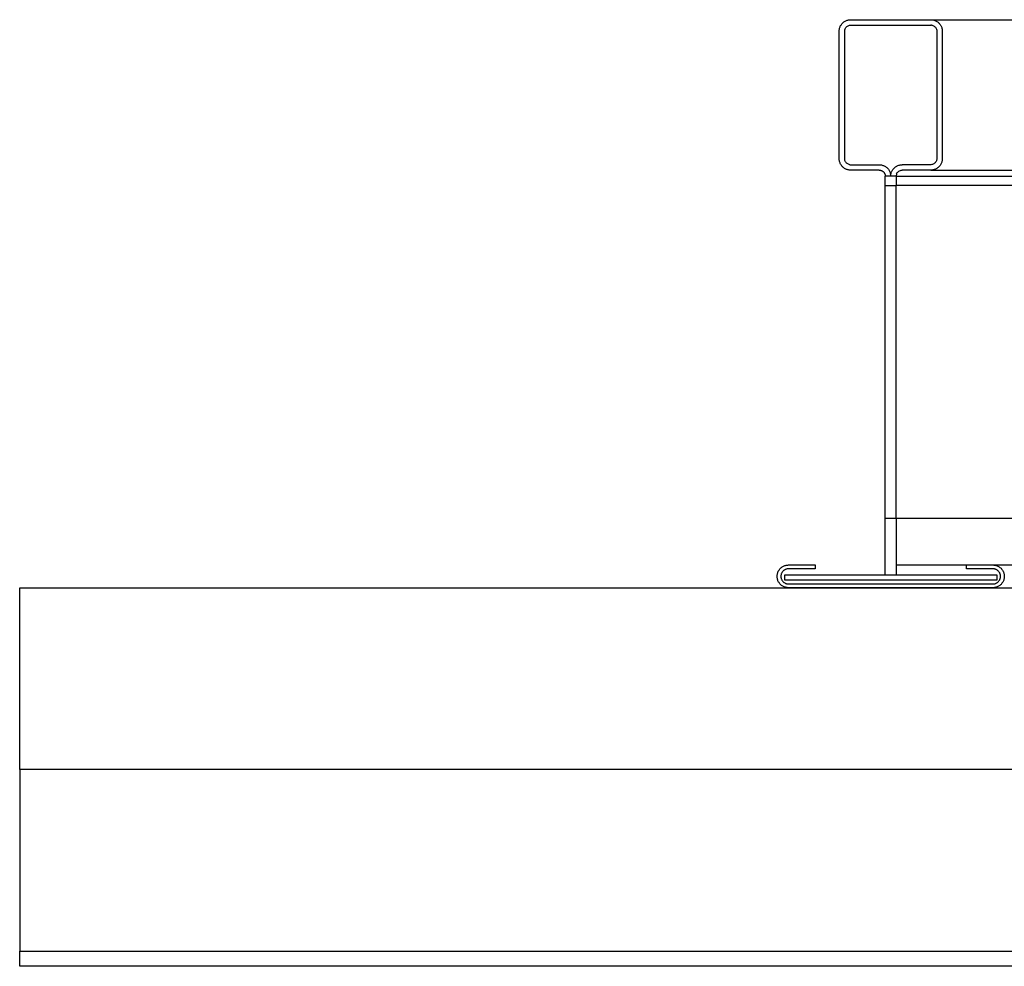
# Model space of a CAD drawing. Header units: millimetres. Extents: x 2505.31 to 2510.58, y 5110.13 to 5113.73.
# Tile 1 of 37: x 2505.5812 to 2505.6462, y 5110.3633 to 5110.4258. Entities that reach past the tile are written whole.
import ezdxf

# ---------------------------------------------------------------- set-up
doc = ezdxf.new("R2010")
doc.units = ezdxf.units.MM

# ---------------------------------------------------------------- blocks, each defined once
blk = doc.blocks.new('Aries60x60_HS_lat2')
for p, q in [((2505.635321, 5110.425176), (2505.635329, 5110.425223)), ((2505.635329, 5110.425223), (2505.635339, 5110.42527)), ((2505.635339, 5110.42527), (2505.635352, 5110.425315)), ((2505.635352, 5110.425315), (2505.635369, 5110.42536)), ((2505.635369, 5110.42536), (2505.635388, 5110.425404)), ((2505.635388, 5110.425404), (2505.635409, 5110.425447)), ((2505.635409, 5110.425447), (2505.635434, 5110.425488)), ((2505.635434, 5110.425488), (2505.63546, 5110.425527)), ((2505.63546, 5110.425527), (2505.63549, 5110.425565)), ((2505.63549, 5110.425565), (2505.635521, 5110.425601)), ((2505.635521, 5110.425601), (2505.635555, 5110.425635)), ((2505.635555, 5110.425635), (2505.635591, 5110.425666)), ((2505.635591, 5110.425666), (2505.635628, 5110.425695)), ((2505.635628, 5110.425695), (2505.635668, 5110.425722)), ((2505.635668, 5110.425722), (2505.635709, 5110.425747)), ((2505.635688, 5110.42518), (2505.635703, 5110.425228)), ((2505.635703, 5110.425228), (2505.635725, 5110.425273)), ((2505.635709, 5110.425747), (2505.635752, 5110.425768)), ((2505.635725, 5110.425273), (2505.635752, 5110.425316)), ((2505.635752, 5110.425768), (2505.635795, 5110.425787)), ((2505.635752, 5110.425316), (2505.635784, 5110.425354)), ((2505.635784, 5110.425354), (2505.63582, 5110.425389)), ((2505.635795, 5110.425787), (2505.63584, 5110.425803)), ((2505.63582, 5110.425389), (2505.635861, 5110.425418)), ((2505.63584, 5110.425803), (2505.635886, 5110.425817)), ((2505.635861, 5110.425418), (2505.635905, 5110.425443)), ((2505.635886, 5110.425817), (2505.635933, 5110.425827)), ((2505.635905, 5110.425443), (2505.635952, 5110.425461)), ((2505.635933, 5110.425827), (2505.63598, 5110.425835)), ((2505.635952, 5110.425461), (2505.636, 5110.425474)), ((2505.63598, 5110.425835), (2505.636027, 5110.425839)), ((2505.636, 5110.425474), (2505.636075, 5110.425481)), ((2505.636027, 5110.425839), (2505.636075, 5110.425841)), ((2505.636075, 5110.425841), (2505.641355, 5110.425841)), ((2505.636075, 5110.425481), (2505.641355, 5110.425481)), ((2505.641355, 5110.425841), (2505.641403, 5110.425839)), ((2505.641405, 5110.425477), (2505.641355, 5110.425481)), ((2505.641403, 5110.425839), (2505.64145, 5110.425835)), ((2505.641405, 5110.425477), (2505.641454, 5110.425468)), ((2505.64145, 5110.425835), (2505.641497, 5110.425827)), ((2505.641454, 5110.425468), (2505.641502, 5110.425453)), ((2505.641497, 5110.425827), (2505.641544, 5110.425817)), ((2505.641502, 5110.425453), (2505.641548, 5110.425431)), ((2505.64159, 5110.425803), (2505.641544, 5110.425817)), ((2505.641548, 5110.425431), (2505.64159, 5110.425404)), ((2505.64159, 5110.425803), (2505.641635, 5110.425787)), ((2505.64159, 5110.425404), (2505.641629, 5110.425372)), ((2505.641629, 5110.425372), (2505.641663, 5110.425336)), ((2505.641635, 5110.425787), (2505.641679, 5110.425768)), ((2505.641663, 5110.425336), (2505.641693, 5110.425295)), ((2505.641679, 5110.425768), (2505.641721, 5110.425747)), ((2505.641693, 5110.425295), (2505.641717, 5110.425251)), ((2505.641717, 5110.425251), (2505.641735, 5110.425204)), ((2505.641721, 5110.425747), (2505.641762, 5110.425722)), ((2505.641735, 5110.425204), (2505.641748, 5110.425156)), ((2505.641762, 5110.425722), (2505.641802, 5110.425695)), ((2505.641802, 5110.425695), (2505.641839, 5110.425666)), ((2505.641839, 5110.425666), (2505.641875, 5110.425635)), ((2505.641875, 5110.425635), (2505.641909, 5110.425601)), ((2505.641909, 5110.425601), (2505.641941, 5110.425565)), ((2505.641941, 5110.425565), (2505.64197, 5110.425527)), ((2505.64197, 5110.425527), (2505.641997, 5110.425488)), ((2505.641997, 5110.425488), (2505.642021, 5110.425447)), ((2505.642021, 5110.425447), (2505.642043, 5110.425404)), ((2505.642043, 5110.425404), (2505.642062, 5110.42536)), ((2505.642062, 5110.42536), (2505.642078, 5110.425315)), ((2505.642078, 5110.425315), (2505.642091, 5110.42527)), ((2505.642091, 5110.42527), (2505.642101, 5110.425223)), ((2505.642101, 5110.425223), (2505.642109, 5110.425176)), ((2505.635315, 5110.425081), (2505.635317, 5110.425128)), ((2505.635315, 5110.416664), (2505.635315, 5110.425081)), ((2505.635317, 5110.425128), (2505.635321, 5110.425176)), ((2505.635675, 5110.425081), (2505.635678, 5110.425131)), ((2505.635675, 5110.416664), (2505.635675, 5110.425081)), ((2505.635678, 5110.425131), (2505.635688, 5110.42518)), ((2505.641748, 5110.425156), (2505.641755, 5110.425081)), ((2505.641755, 5110.425081), (2505.641755, 5110.416664)), ((2505.642109, 5110.425176), (2505.642113, 5110.425128)), ((2505.642113, 5110.425128), (2505.642115, 5110.425081)), ((2505.642115, 5110.425081), (2505.642115, 5110.416664)), ((2505.635317, 5110.416616), (2505.635315, 5110.416664)), ((2505.635321, 5110.416568), (2505.635317, 5110.416616)), ((2505.635329, 5110.416521), (2505.635321, 5110.416568)), ((2505.635339, 5110.416475), (2505.635329, 5110.416521)), ((2505.635352, 5110.416429), (2505.635339, 5110.416475)), ((2505.635369, 5110.416384), (2505.635352, 5110.416429)), ((2505.635388, 5110.41634), (2505.635369, 5110.416384)), ((2505.635409, 5110.416298), (2505.635388, 5110.41634)), ((2505.635434, 5110.416257), (2505.635409, 5110.416298)), ((2505.63546, 5110.416217), (2505.635434, 5110.416257)), ((2505.63549, 5110.416179), (2505.63546, 5110.416217)), ((2505.635521, 5110.416144), (2505.63549, 5110.416179)), ((2505.635555, 5110.41611), (2505.635521, 5110.416144)), ((2505.635591, 5110.416078), (2505.635555, 5110.41611)), ((2505.635682, 5110.416589), (2505.635675, 5110.416664)), ((2505.635695, 5110.41654), (2505.635682, 5110.416589)), ((2505.635713, 5110.416493), (2505.635695, 5110.41654)), ((2505.635737, 5110.416449), (2505.635713, 5110.416493)), ((2505.635767, 5110.416409), (2505.635737, 5110.416449)), ((2505.635801, 5110.416372), (2505.635767, 5110.416409)), ((2505.63584, 5110.41634), (2505.635801, 5110.416372)), ((2505.635882, 5110.416313), (2505.63584, 5110.41634)), ((2505.635928, 5110.416292), (2505.635882, 5110.416313)), ((2505.635976, 5110.416276), (2505.635928, 5110.416292)), ((2505.636025, 5110.416267), (2505.635976, 5110.416276)), ((2505.636025, 5110.416267), (2505.636075, 5110.416264)), ((2505.636075, 5110.416264), (2505.637955, 5110.416264)), ((2505.637955, 5110.416264), (2505.638005, 5110.416262)), ((2505.638005, 5110.416262), (2505.638054, 5110.416257)), ((2505.638054, 5110.416257), (2505.638103, 5110.416249)), ((2505.638103, 5110.416249), (2505.638152, 5110.416238)), ((2505.638152, 5110.416238), (2505.638199, 5110.416223)), ((2505.638199, 5110.416223), (2505.638246, 5110.416206)), ((2505.638246, 5110.416206), (2505.638291, 5110.416185)), ((2505.638291, 5110.416185), (2505.638335, 5110.416162)), ((2505.638335, 5110.416162), (2505.638377, 5110.416136)), ((2505.638377, 5110.416136), (2505.638418, 5110.416107)), ((2505.638418, 5110.416107), (2505.638456, 5110.416075)), ((2505.638991, 5110.416089), (2505.639028, 5110.416119)), ((2505.639028, 5110.416119), (2505.639068, 5110.416145)), ((2505.639068, 5110.416145), (2505.639109, 5110.41617)), ((2505.639109, 5110.41617), (2505.639151, 5110.416191)), ((2505.639151, 5110.416191), (2505.639195, 5110.41621)), ((2505.639195, 5110.41621), (2505.63924, 5110.416227)), ((2505.63924, 5110.416227), (2505.639286, 5110.41624)), ((2505.639286, 5110.41624), (2505.639333, 5110.41625)), ((2505.639333, 5110.41625), (2505.63938, 5110.416258)), ((2505.63938, 5110.416258), (2505.639427, 5110.416262)), ((2505.639427, 5110.416262), (2505.639475, 5110.416264)), ((2505.641355, 5110.416264), (2505.639475, 5110.416264)), ((2505.64143, 5110.416271), (2505.641355, 5110.416264)), ((2505.641479, 5110.416283), (2505.64143, 5110.416271)), ((2505.641525, 5110.416302), (2505.641479, 5110.416283)), ((2505.641569, 5110.416326), (2505.641525, 5110.416302)), ((2505.64161, 5110.416356), (2505.641569, 5110.416326)), ((2505.641647, 5110.41639), (2505.64161, 5110.416356)), ((2505.641679, 5110.416429), (2505.641647, 5110.41639)), ((2505.641705, 5110.416471), (2505.641679, 5110.416429)), ((2505.641727, 5110.416517), (2505.641705, 5110.416471)), ((2505.641742, 5110.416564), (2505.641727, 5110.416517)), ((2505.641752, 5110.416614), (2505.641742, 5110.416564)), ((2505.641755, 5110.416664), (2505.641752, 5110.416614)), ((2505.641875, 5110.41611), (2505.641839, 5110.416078)), ((2505.641909, 5110.416144), (2505.641875, 5110.41611)), ((2505.641941, 5110.416179), (2505.641909, 5110.416144)), ((2505.64197, 5110.416217), (2505.641941, 5110.416179)), ((2505.641997, 5110.416257), (2505.64197, 5110.416217)), ((2505.642021, 5110.416298), (2505.641997, 5110.416257)), ((2505.642043, 5110.41634), (2505.642021, 5110.416298)), ((2505.642062, 5110.416384), (2505.642043, 5110.41634)), ((2505.642078, 5110.416429), (2505.642062, 5110.416384)), ((2505.642091, 5110.416475), (2505.642078, 5110.416429)), ((2505.642101, 5110.416521), (2505.642091, 5110.416475)), ((2505.642109, 5110.416568), (2505.642101, 5110.416521)), ((2505.642113, 5110.416616), (2505.642109, 5110.416568)), ((2505.642115, 5110.416664), (2505.642113, 5110.416616)), ((2505.635628, 5110.416049), (2505.635591, 5110.416078)), ((2505.635668, 5110.416022), (2505.635628, 5110.416049)), ((2505.635709, 5110.415998), (2505.635668, 5110.416022)), ((2505.635752, 5110.415976), (2505.635709, 5110.415998)), ((2505.635795, 5110.415957), (2505.635752, 5110.415976)), ((2505.63584, 5110.415941), (2505.635795, 5110.415957)), ((2505.635886, 5110.415928), (2505.63584, 5110.415941)), ((2505.635933, 5110.415917), (2505.635886, 5110.415928)), ((2505.63598, 5110.41591), (2505.635933, 5110.415917)), ((2505.636027, 5110.415905), (2505.63598, 5110.41591)), ((2505.636075, 5110.415904), (2505.636027, 5110.415905)), ((2505.637955, 5110.415904), (2505.636075, 5110.415904)), ((2505.637955, 5110.415904), (2505.637981, 5110.415903)), ((2505.637981, 5110.415903), (2505.638007, 5110.4159)), ((2505.638007, 5110.4159), (2505.638033, 5110.415896)), ((2505.638059, 5110.41589), (2505.638033, 5110.415896)), ((2505.638059, 5110.41589), (2505.638084, 5110.415883)), ((2505.638084, 5110.415883), (2505.638108, 5110.415873)), ((2505.638108, 5110.415873), (2505.638132, 5110.415863)), ((2505.638132, 5110.415863), (2505.638155, 5110.41585)), ((2505.638155, 5110.41585), (2505.638177, 5110.415836)), ((2505.638177, 5110.415836), (2505.638199, 5110.415821)), ((2505.638199, 5110.415821), (2505.638219, 5110.415805)), ((2505.638219, 5110.415805), (2505.638238, 5110.415787)), ((2505.638238, 5110.415787), (2505.638256, 5110.415768)), ((2505.638256, 5110.415768), (2505.638272, 5110.415747)), ((2505.638272, 5110.415747), (2505.638288, 5110.415726)), ((2505.638288, 5110.415726), (2505.638301, 5110.415704)), ((2505.638301, 5110.415704), (2505.638314, 5110.415681)), ((2505.638314, 5110.415681), (2505.638325, 5110.415657)), ((2505.638325, 5110.415657), (2505.638334, 5110.415632)), ((2505.638334, 5110.415632), (2505.638341, 5110.415607)), ((2505.638341, 5110.415607), (2505.638347, 5110.415582)), ((2505.638347, 5110.415582), (2505.638352, 5110.415556)), ((2505.638352, 5110.415556), (2505.638354, 5110.41553)), ((2505.638354, 5110.41553), (2505.638355, 5110.415504)), ((2505.638715, 5110.415504), (2505.638355, 5110.415504)), ((2505.638355, 5110.414894), (2505.638355, 5110.415504)), ((2505.638456, 5110.416075), (2505.638492, 5110.416041)), ((2505.638492, 5110.416041), (2505.638526, 5110.416005)), ((2505.638526, 5110.416005), (2505.638558, 5110.415966)), ((2505.638558, 5110.415966), (2505.638587, 5110.415926)), ((2505.638587, 5110.415926), (2505.638613, 5110.415884)), ((2505.638613, 5110.415884), (2505.638637, 5110.41584)), ((2505.638637, 5110.41584), (2505.638657, 5110.415795)), ((2505.638657, 5110.415795), (2505.638675, 5110.415748)), ((2505.638675, 5110.415748), (2505.638689, 5110.4157)), ((2505.638689, 5110.4157), (2505.6387, 5110.415652)), ((2505.6387, 5110.415652), (2505.638709, 5110.415603)), ((2505.638709, 5110.415603), (2505.638729, 5110.415646)), ((2505.638709, 5110.415603), (2505.638713, 5110.415554)), ((2505.638713, 5110.415554), (2505.638715, 5110.415504)), ((2505.639075, 5110.415504), (2505.638715, 5110.415504)), ((2505.638729, 5110.415646), (2505.638739, 5110.415693)), ((2505.638739, 5110.415693), (2505.638752, 5110.415739)), ((2505.638752, 5110.415739), (2505.638768, 5110.415784)), ((2505.638768, 5110.415784), (2505.638787, 5110.415827)), ((2505.638787, 5110.415827), (2505.638809, 5110.41587)), ((2505.638809, 5110.41587), (2505.638833, 5110.415911)), ((2505.638833, 5110.415911), (2505.63886, 5110.41595)), ((2505.63886, 5110.41595), (2505.638889, 5110.415988)), ((2505.638889, 5110.415988), (2505.638921, 5110.416024)), ((2505.638921, 5110.416024), (2505.638955, 5110.416058)), ((2505.638955, 5110.416058), (2505.638991, 5110.416089)), ((2505.639075, 5110.415504), (2505.639078, 5110.415554)), ((2505.639075, 5110.415504), (2505.639075, 5110.414894)), ((2505.639088, 5110.415603), (2505.639078, 5110.415554)), ((2505.639103, 5110.415651), (2505.639088, 5110.415603)), ((2505.639103, 5110.415651), (2505.639125, 5110.415696)), ((2505.639125, 5110.415696), (2505.639151, 5110.415739)), ((2505.639151, 5110.415739), (2505.639183, 5110.415778)), ((2505.639183, 5110.415778), (2505.63922, 5110.415812)), ((2505.63922, 5110.415812), (2505.639261, 5110.415842)), ((2505.639261, 5110.415842), (2505.639305, 5110.415866)), ((2505.639305, 5110.415866), (2505.639351, 5110.415884)), ((2505.639351, 5110.415884), (2505.6394, 5110.415897)), ((2505.6394, 5110.415897), (2505.639475, 5110.415904)), ((2505.641355, 5110.415904), (2505.639475, 5110.415904)), ((2505.641403, 5110.415905), (2505.641355, 5110.415904)), ((2505.64145, 5110.41591), (2505.641403, 5110.415905)), ((2505.641497, 5110.415917), (2505.64145, 5110.41591)), ((2505.641544, 5110.415928), (2505.641497, 5110.415917)), ((2505.64159, 5110.415941), (2505.641544, 5110.415928)), ((2505.641635, 5110.415957), (2505.64159, 5110.415941)), ((2505.641679, 5110.415976), (2505.641635, 5110.415957)), ((2505.641721, 5110.415998), (2505.641679, 5110.415976)), ((2505.641762, 5110.416022), (2505.641721, 5110.415998)), ((2505.641802, 5110.416049), (2505.641762, 5110.416022)), ((2505.641839, 5110.416078), (2505.641802, 5110.416049)), ((2505.638355, 5110.414894), (2505.639075, 5110.414894)), ((2505.638355, 5110.392893), (2505.638355, 5110.414894)), ((2505.639075, 5110.392893), (2505.639075, 5110.414894)), ((2505.639075, 5110.392893), (2505.638355, 5110.392893)), ((2505.638355, 5110.389192), (2505.638355, 5110.392893)), ((2505.639075, 5110.392893), (2505.639075, 5110.389192)), ((2505.631293, 5110.389414), (2505.631316, 5110.389457)), ((2505.631316, 5110.389457), (2505.631342, 5110.389499)), ((2505.631342, 5110.389499), (2505.631371, 5110.389539)), ((2505.631371, 5110.389539), (2505.631402, 5110.389577)), ((2505.631402, 5110.389577), (2505.631436, 5110.389613)), ((2505.631436, 5110.389613), (2505.631471, 5110.389646)), ((2505.631471, 5110.389646), (2505.631509, 5110.389677)), ((2505.631509, 5110.389677), (2505.631549, 5110.389706)), ((2505.631549, 5110.389706), (2505.631591, 5110.389732)), ((2505.631591, 5110.389732), (2505.631634, 5110.389755)), ((2505.631636, 5110.389458), (2505.631612, 5110.389436)), ((2505.631634, 5110.389755), (2505.631679, 5110.389775)), ((2505.631661, 5110.389479), (2505.631636, 5110.389458)), ((2505.631688, 5110.389498), (2505.631661, 5110.389479)), ((2505.631679, 5110.389775), (2505.631725, 5110.389793)), ((2505.631716, 5110.389515), (2505.631688, 5110.389498)), ((2505.631745, 5110.389531), (2505.631716, 5110.389515)), ((2505.631725, 5110.389793), (2505.631772, 5110.389807)), ((2505.631775, 5110.389544), (2505.631745, 5110.389531)), ((2505.631772, 5110.389807), (2505.63182, 5110.389818)), ((2505.631805, 5110.389556), (2505.631775, 5110.389544)), ((2505.631836, 5110.389565), (2505.631805, 5110.389556)), ((2505.63182, 5110.389818), (2505.631868, 5110.389826)), ((2505.631868, 5110.389573), (2505.631836, 5110.389565)), ((2505.631868, 5110.389826), (2505.631917, 5110.389831)), ((2505.631901, 5110.389578), (2505.631868, 5110.389573)), ((2505.631933, 5110.389581), (2505.631901, 5110.389578)), ((2505.631917, 5110.389831), (2505.631966, 5110.389832)), ((2505.631966, 5110.389582), (2505.631933, 5110.389581)), ((2505.631966, 5110.389832), (2505.633716, 5110.389832)), ((2505.633716, 5110.389582), (2505.631966, 5110.389582)), ((2505.633716, 5110.389832), (2505.633716, 5110.389582)), ((2505.643714, 5110.389582), (2505.643714, 5110.389832)), ((2505.643714, 5110.389832), (2505.645464, 5110.389832)), ((2505.645464, 5110.389582), (2505.643714, 5110.389582)), ((2505.645464, 5110.389832), (2505.645513, 5110.389831)), ((2505.645497, 5110.389581), (2505.645464, 5110.389582)), ((2505.64553, 5110.389578), (2505.645497, 5110.389581)), ((2505.645513, 5110.389831), (2505.645562, 5110.389826)), ((2505.645562, 5110.389573), (2505.64553, 5110.389578)), ((2505.645562, 5110.389826), (2505.645611, 5110.389818)), ((2505.645594, 5110.389565), (2505.645562, 5110.389573)), ((2505.645625, 5110.389556), (2505.645594, 5110.389565)), ((2505.645611, 5110.389818), (2505.645658, 5110.389807)), ((2505.645656, 5110.389544), (2505.645625, 5110.389556)), ((2505.645685, 5110.389531), (2505.645656, 5110.389544)), ((2505.645658, 5110.389807), (2505.645705, 5110.389793)), ((2505.645714, 5110.389515), (2505.645685, 5110.389531)), ((2505.645705, 5110.389793), (2505.645751, 5110.389775)), ((2505.645742, 5110.389498), (2505.645714, 5110.389515)), ((2505.645769, 5110.389479), (2505.645742, 5110.389498)), ((2505.645751, 5110.389775), (2505.645796, 5110.389755)), ((2505.645794, 5110.389458), (2505.645769, 5110.389479)), ((2505.645818, 5110.389436), (2505.645794, 5110.389458)), ((2505.645796, 5110.389755), (2505.645839, 5110.389732)), ((2505.645839, 5110.389732), (2505.645881, 5110.389706)), ((2505.645881, 5110.389706), (2505.645921, 5110.389677)), ((2505.645921, 5110.389677), (2505.645959, 5110.389646)), ((2505.645959, 5110.389646), (2505.645995, 5110.389613)), ((2505.645995, 5110.389613), (2505.646028, 5110.389577)), ((2505.646028, 5110.389577), (2505.646059, 5110.389539)), ((2505.646059, 5110.389539), (2505.646088, 5110.389499)), ((2505.646088, 5110.389499), (2505.646114, 5110.389457)), ((2505.646114, 5110.389457), (2505.646137, 5110.389414)), ((2505.631216, 5110.389082), (2505.631217, 5110.389131)), ((2505.631217, 5110.389033), (2505.631216, 5110.389082)), ((2505.631217, 5110.389131), (2505.631222, 5110.38918)), ((2505.631222, 5110.388985), (2505.631217, 5110.389033)), ((2505.631222, 5110.38918), (2505.63123, 5110.389229)), ((2505.63123, 5110.388936), (2505.631222, 5110.388985)), ((2505.63123, 5110.389229), (2505.631241, 5110.389277)), ((2505.631241, 5110.388888), (2505.63123, 5110.388936)), ((2505.631241, 5110.389277), (2505.631256, 5110.389323)), ((2505.631256, 5110.388841), (2505.631241, 5110.388888)), ((2505.631256, 5110.389323), (2505.631273, 5110.389369)), ((2505.631273, 5110.388795), (2505.631256, 5110.388841)), ((2505.631273, 5110.389369), (2505.631293, 5110.389414)), ((2505.631467, 5110.389115), (2505.631466, 5110.389082)), ((2505.631466, 5110.389082), (2505.631467, 5110.38905)), ((2505.63147, 5110.389148), (2505.631467, 5110.389115)), ((2505.631467, 5110.38905), (2505.63147, 5110.389017)), ((2505.631475, 5110.38918), (2505.63147, 5110.389148)), ((2505.63147, 5110.389017), (2505.631475, 5110.388985)), ((2505.631483, 5110.389212), (2505.631475, 5110.38918)), ((2505.631475, 5110.388985), (2505.631483, 5110.388953)), ((2505.631492, 5110.389243), (2505.631483, 5110.389212)), ((2505.631483, 5110.388953), (2505.631492, 5110.388922)), ((2505.631504, 5110.389274), (2505.631492, 5110.389243)), ((2505.631492, 5110.388922), (2505.631504, 5110.388891)), ((2505.631517, 5110.389304), (2505.631504, 5110.389274)), ((2505.631504, 5110.388891), (2505.631517, 5110.388861)), ((2505.631533, 5110.389332), (2505.631517, 5110.389304)), ((2505.631517, 5110.388861), (2505.631533, 5110.388832)), ((2505.63155, 5110.38936), (2505.631533, 5110.389332)), ((2505.631533, 5110.388832), (2505.63155, 5110.388805)), ((2505.631569, 5110.389387), (2505.63155, 5110.38936)), ((2505.63155, 5110.388805), (2505.631569, 5110.388778)), ((2505.63159, 5110.389412), (2505.631569, 5110.389387)), ((2505.631612, 5110.389436), (2505.63159, 5110.389412)), ((2505.631716, 5110.388832), (2505.631716, 5110.389192)), ((2505.631716, 5110.389192), (2505.638355, 5110.389192)), ((2505.645714, 5110.388832), (2505.631716, 5110.388832)), ((2505.638355, 5110.389192), (2505.639075, 5110.389192)), ((2505.639075, 5110.389192), (2505.645714, 5110.389192)), ((2505.645714, 5110.389192), (2505.645714, 5110.388832)), ((2505.64584, 5110.389412), (2505.645818, 5110.389436)), ((2505.645861, 5110.389387), (2505.64584, 5110.389412)), ((2505.64588, 5110.38936), (2505.645861, 5110.389387)), ((2505.645861, 5110.388778), (2505.64588, 5110.388805)), ((2505.645897, 5110.389332), (2505.64588, 5110.38936)), ((2505.64588, 5110.388805), (2505.645897, 5110.388832)), ((2505.645913, 5110.389304), (2505.645897, 5110.389332)), ((2505.645897, 5110.388832), (2505.645913, 5110.388861)), ((2505.645926, 5110.389274), (2505.645913, 5110.389304)), ((2505.645913, 5110.388861), (2505.645926, 5110.388891)), ((2505.645938, 5110.389243), (2505.645926, 5110.389274)), ((2505.645926, 5110.388891), (2505.645938, 5110.388922)), ((2505.645947, 5110.389212), (2505.645938, 5110.389243)), ((2505.645938, 5110.388922), (2505.645947, 5110.388953)), ((2505.645955, 5110.38918), (2505.645947, 5110.389212)), ((2505.645947, 5110.388953), (2505.645955, 5110.388985)), ((2505.64596, 5110.389148), (2505.645955, 5110.38918)), ((2505.645955, 5110.388985), (2505.64596, 5110.389017)), ((2505.645963, 5110.389115), (2505.64596, 5110.389148)), ((2505.64596, 5110.389017), (2505.645963, 5110.38905)), ((2505.645964, 5110.389082), (2505.645963, 5110.389115)), ((2505.645963, 5110.38905), (2505.645964, 5110.389082)), ((2505.646137, 5110.389414), (2505.646157, 5110.389369)), ((2505.646157, 5110.389369), (2505.646174, 5110.389323)), ((2505.646174, 5110.388841), (2505.646157, 5110.388795)), ((2505.646174, 5110.389323), (2505.646189, 5110.389277)), ((2505.646189, 5110.388888), (2505.646174, 5110.388841)), ((2505.646189, 5110.389277), (2505.6462, 5110.389229)), ((2505.6462, 5110.388936), (2505.646189, 5110.388888)), ((2505.6462, 5110.389229), (2505.646208, 5110.38918)), ((2505.646208, 5110.388985), (2505.6462, 5110.388936)), ((2505.646208, 5110.38918), (2505.646213, 5110.389131)), ((2505.646213, 5110.389033), (2505.646208, 5110.388985)), ((2505.646213, 5110.389131), (2505.646214, 5110.389082)), ((2505.646214, 5110.389082), (2505.646213, 5110.389033)), ((2505.631293, 5110.388751), (2505.631273, 5110.388795)), ((2505.631316, 5110.388707), (2505.631293, 5110.388751)), ((2505.631342, 5110.388666), (2505.631316, 5110.388707)), ((2505.631371, 5110.388626), (2505.631342, 5110.388666)), ((2505.631402, 5110.388588), (2505.631371, 5110.388626)), ((2505.631436, 5110.388552), (2505.631402, 5110.388588)), ((2505.631471, 5110.388519), (2505.631436, 5110.388552)), ((2505.631509, 5110.388487), (2505.631471, 5110.388519)), ((2505.631549, 5110.388459), (2505.631509, 5110.388487)), ((2505.631591, 5110.388433), (2505.631549, 5110.388459)), ((2505.631569, 5110.388778), (2505.63159, 5110.388753)), ((2505.63159, 5110.388753), (2505.631612, 5110.388729)), ((2505.631634, 5110.38841), (2505.631591, 5110.388433)), ((2505.631612, 5110.388729), (2505.631636, 5110.388707)), ((2505.631679, 5110.38839), (2505.631634, 5110.38841)), ((2505.631636, 5110.388707), (2505.631661, 5110.388686)), ((2505.631661, 5110.388686), (2505.631688, 5110.388667)), ((2505.631725, 5110.388372), (2505.631679, 5110.38839)), ((2505.631688, 5110.388667), (2505.631716, 5110.388649)), ((2505.631716, 5110.388649), (2505.631745, 5110.388634)), ((2505.631772, 5110.388358), (2505.631725, 5110.388372)), ((2505.631745, 5110.388634), (2505.631775, 5110.38862)), ((2505.63182, 5110.388347), (2505.631772, 5110.388358)), ((2505.631775, 5110.38862), (2505.631805, 5110.388609)), ((2505.631805, 5110.388609), (2505.631836, 5110.388599)), ((2505.631868, 5110.388339), (2505.63182, 5110.388347)), ((2505.631836, 5110.388599), (2505.631868, 5110.388592)), ((2505.631868, 5110.388592), (2505.631901, 5110.388587)), ((2505.631917, 5110.388334), (2505.631868, 5110.388339)), ((2505.631901, 5110.388587), (2505.631933, 5110.388583)), ((2505.631966, 5110.388332), (2505.631917, 5110.388334)), ((2505.631933, 5110.388583), (2505.631966, 5110.388582)), ((2505.631966, 5110.388582), (2505.645464, 5110.388582)), ((2505.645464, 5110.388332), (2505.631966, 5110.388332)), ((2505.645464, 5110.388582), (2505.645497, 5110.388583)), ((2505.645513, 5110.388334), (2505.645464, 5110.388332)), ((2505.645497, 5110.388583), (2505.64553, 5110.388587)), ((2505.645562, 5110.388339), (2505.645513, 5110.388334)), ((2505.64553, 5110.388587), (2505.645562, 5110.388592)), ((2505.645562, 5110.388592), (2505.645594, 5110.388599)), ((2505.645611, 5110.388347), (2505.645562, 5110.388339)), ((2505.645594, 5110.388599), (2505.645625, 5110.388609)), ((2505.645658, 5110.388358), (2505.645611, 5110.388347)), ((2505.645625, 5110.388609), (2505.645656, 5110.38862)), ((2505.645656, 5110.38862), (2505.645685, 5110.388634)), ((2505.645705, 5110.388372), (2505.645658, 5110.388358)), ((2505.645685, 5110.388634), (2505.645714, 5110.388649)), ((2505.645751, 5110.38839), (2505.645705, 5110.388372)), ((2505.645714, 5110.388649), (2505.645742, 5110.388667)), ((2505.645742, 5110.388667), (2505.645769, 5110.388686)), ((2505.645796, 5110.38841), (2505.645751, 5110.38839)), ((2505.645769, 5110.388686), (2505.645794, 5110.388707)), ((2505.645794, 5110.388707), (2505.645818, 5110.388729)), ((2505.645839, 5110.388433), (2505.645796, 5110.38841)), ((2505.645818, 5110.388729), (2505.64584, 5110.388753)), ((2505.645881, 5110.388459), (2505.645839, 5110.388433)), ((2505.64584, 5110.388753), (2505.645861, 5110.388778)), ((2505.645921, 5110.388487), (2505.645881, 5110.388459)), ((2505.645959, 5110.388519), (2505.645921, 5110.388487)), ((2505.645995, 5110.388552), (2505.645959, 5110.388519)), ((2505.646028, 5110.388588), (2505.645995, 5110.388552)), ((2505.646059, 5110.388626), (2505.646028, 5110.388588)), ((2505.646088, 5110.388666), (2505.646059, 5110.388626)), ((2505.646114, 5110.388707), (2505.646088, 5110.388666)), ((2505.646137, 5110.388751), (2505.646114, 5110.388707)), ((2505.646157, 5110.388795), (2505.646137, 5110.388751))]:
    blk.add_line(p, q)
for points in [[(2505.641403, 5110.425839), (2506.121062, 5110.42584)], [(2505.639075, 5110.415504), (2506.123389, 5110.415504)], [(2505.641355, 5110.415904), (2506.12111, 5110.415905)], [(2506.123389, 5110.414895), (2505.639075, 5110.414895)], [(2506.123389, 5110.392894), (2505.639075, 5110.392894)], [(2505.639075, 5110.389832), (2506.123389, 5110.389832)], [(2505.581214, 5110.388333), (2506.181245, 5110.388333), (2506.181245, 5110.376333), (2505.581214, 5110.376333), (2505.581214, 5110.388333)], [(2505.581214, 5110.376333), (2505.581214, 5110.364332), (2506.181245, 5110.364332), (2506.181245, 5110.376333)], [(2506.181245, 5110.364332), (2506.181245, 5110.363332), (2505.581214, 5110.363332), (2505.581214, 5110.364332)]]:
    blk.add_lwpolyline(points)

msp = doc.modelspace()

# ---------------------------------------------------------------- block references
msp.add_blockref('Aries60x60_HS_lat2', (0, 0))

doc.saveas('drawing.dxf')
